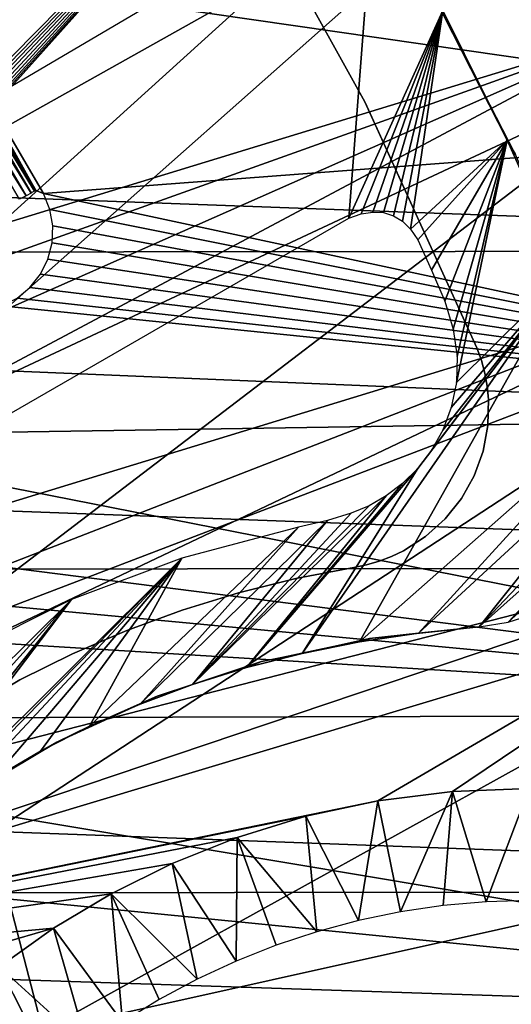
# Model space of a CAD drawing. Header units: millimetres. Extents: x -30.2 to 30.2, y -30.2 to 30.2.
# Tile 164 of 191: x 16.8 to 19.9, y 3.9 to 10.1. Entities that reach past the tile are written whole.
import ezdxf

# ---------------------------------------------------------------- set-up
doc = ezdxf.new("R2010")
doc.units = ezdxf.units.MM
doc.header["$LTSCALE"] = 81.481481
for name, color, linetype in [('1', 7, 'CONTINUOUS'), ('103', 7, 'CONTINUOUS'), ('113', 7, 'CONTINUOUS'), ('174', 7, 'CONTINUOUS'), ('176', 7, 'CONTINUOUS'), ('177', 7, 'CONTINUOUS'), ('2', 7, 'CONTINUOUS'), ('69', 7, 'CONTINUOUS'), ('75', 7, 'CONTINUOUS'), ('79', 7, 'CONTINUOUS'), ('86', 7, 'CONTINUOUS'), ('87', 7, 'CONTINUOUS'), ('89', 7, 'CONTINUOUS')]:
    doc.layers.add(name, color=color, linetype=linetype)

msp = doc.modelspace()

# ---------------------------------------------------------------- linework, layer by layer
at = {"layer": '1', "color": 251, "linetype": 'Continuous', "true_color": 0x4c4c4c}
for points in [[(25.7167, 8.6317, 4.4), (-25.0109, 10.5006, 4.4), (24.9902, 10.5505, 4.4), (25.7167, 8.6317, 4.4)], [(-25.7338, 8.5806, 4.4), (-25.0109, 10.5006, 4.4), (25.7167, 8.6317, 4.4), (-25.7338, 8.5806, 4.4)], [(26.2953, 6.6616, 4.4), (-25.7338, 8.5806, 4.4), (25.7167, 8.6317, 4.4), (26.2953, 6.6616, 4.4)], [(-26.3083, 6.6096, 4.4), (-25.7338, 8.5806, 4.4), (26.2953, 6.6616, 4.4), (-26.3083, 6.6096, 4.4)], [(-26.7333, 4.5989, 4.4), (-26.3083, 6.6096, 4.4), (26.7244, 4.6514, 4.4), (-26.7333, 4.5989, 4.4)], [(26.7244, 4.6514, 4.4), (-26.3083, 6.6096, 4.4), (26.2953, 6.6616, 4.4), (26.7244, 4.6514, 4.4)], [(26.9991, 2.6189, 4.4), (-26.7333, 4.5989, 4.4), (26.7244, 4.6514, 4.4), (26.9991, 2.6189, 4.4)], [(-27.004, 2.5661, 4.4), (-26.7333, 4.5989, 4.4), (26.9991, 2.6189, 4.4), (-27.004, 2.5661, 4.4)]]:
    msp.add_3dface(points, dxfattribs=at)
at = {"layer": '103', "color": 251, "linetype": 'Continuous', "true_color": 0x4c4c4c}
for points in [[(19.903, 11.491, -212.7), (20.6889, 10.0071, -212.7), (13.8121, 7.903, -219.7829), (19.903, 11.491, -212.7)], [(12.7352, 6.4889, -221.4064), (12.4312, 7.0537, -221.4064), (20.6889, 10.0071, -212.7), (12.7352, 6.4889, -221.4064)], [(20.6889, 10.0071, -212.7), (12.4312, 7.0537, -221.4064), (13.8121, 7.903, -219.7829), (20.6889, 10.0071, -212.7)], [(13.0135, 5.911, -221.4064), (12.7352, 6.4889, -221.4064), (20.6889, 10.0071, -212.7), (13.0135, 5.911, -221.4064)], [(21.3644, 8.4698, -212.7), (13.0135, 5.911, -221.4064), (20.6889, 10.0071, -212.7), (21.3644, 8.4698, -212.7)], [(13.2656, 5.3212, -221.4064), (13.0135, 5.911, -221.4064), (21.3644, 8.4698, -212.7), (13.2656, 5.3212, -221.4064)], [(13.4909, 4.7207, -221.4064), (13.2656, 5.3212, -221.4064), (21.3644, 8.4698, -212.7), (13.4909, 4.7207, -221.4064)], [(21.9258, 6.8873, -212.7), (13.4909, 4.7207, -221.4064), (21.3644, 8.4698, -212.7), (21.9258, 6.8873, -212.7)], [(13.6891, 4.1107, -221.4064), (13.4909, 4.7207, -221.4064), (21.9258, 6.8873, -212.7), (13.6891, 4.1107, -221.4064)], [(19.0608, 5.2123, -215.9423), (13.6891, 4.1107, -221.4064), (21.9258, 6.8873, -212.7), (19.0608, 5.2123, -215.9423)], [(19.5237, 5.2707, -215.4771), (19.0608, 5.2123, -215.9423), (21.9258, 6.8873, -212.7), (19.5237, 5.2707, -215.4771)], [(20, 5.288, -214.9994), (19.5237, 5.2707, -215.4771), (21.9258, 6.8873, -212.7), (20, 5.288, -214.9994)], [(18.6144, 5.1159, -216.3949), (13.6891, 4.1107, -221.4064), (19.0608, 5.2123, -215.9423), (18.6144, 5.1159, -216.3949)], [(18.1875, 4.9847, -216.8349), (13.6891, 4.1107, -221.4064), (18.6144, 5.1159, -216.3949), (18.1875, 4.9847, -216.8349)], [(17.7842, 4.8232, -217.2647), (13.6891, 4.1107, -221.4064), (18.1875, 4.9847, -216.8349), (17.7842, 4.8232, -217.2647)], [(17.4051, 4.6344, -217.6828), (13.6891, 4.1107, -221.4064), (17.7842, 4.8232, -217.2647), (17.4051, 4.6344, -217.6828)], [(17.048, 4.4198, -218.0849), (13.6891, 4.1107, -221.4064), (17.4051, 4.6344, -217.6828), (17.048, 4.4198, -218.0849)], [(13.8598, 3.4924, -221.4064), (13.6891, 4.1107, -221.4064), (17.048, 4.4198, -218.0849), (13.8598, 3.4924, -221.4064)], [(16.7114, 4.1796, -218.4672), (13.8598, 3.4924, -221.4064), (17.048, 4.4198, -218.0849), (16.7114, 4.1796, -218.4672)]]:
    msp.add_3dface(points, dxfattribs=at)
at = {"layer": '113', "color": 251, "linetype": 'Continuous', "true_color": 0x4c4c4c}
for points in [[(19.0608, 5.2123, -215.9423), (19.5237, 5.2707, -215.4771), (19.2027, 4.5218, -135.1956), (19.0608, 5.2123, -215.9423)], [(19.2027, 4.5218, -135.1956), (19.5237, 5.2707, -215.4771), (19.4669, 4.5605, -135.1956), (19.2027, 4.5218, -135.1956)], [(19.4669, 4.5605, -135.1956), (19.5237, 5.2707, -215.4771), (19.733, 4.5838, -135.1956), (19.4669, 4.5605, -135.1956)], [(19.5237, 5.2707, -215.4771), (20, 5.288, -214.9994), (19.733, 4.5838, -135.1956), (19.5237, 5.2707, -215.4771)], [(20, 5.288, -214.9994), (20, 4.5916, -135.1956), (19.733, 4.5838, -135.1956), (20, 5.288, -214.9994)], [(18.6144, 5.1159, -216.3949), (19.0608, 5.2123, -215.9423), (18.9411, 4.4678, -135.1956), (18.6144, 5.1159, -216.3949)], [(18.9411, 4.4678, -135.1956), (19.0608, 5.2123, -215.9423), (19.2027, 4.5218, -135.1956), (18.9411, 4.4678, -135.1956)], [(18.1875, 4.9847, -216.8349), (18.6144, 5.1159, -216.3949), (18.6831, 4.3987, -135.1956), (18.1875, 4.9847, -216.8349)], [(18.6831, 4.3987, -135.1956), (18.6144, 5.1159, -216.3949), (18.9411, 4.4678, -135.1956), (18.6831, 4.3987, -135.1956)], [(17.7842, 4.8232, -217.2647), (18.1875, 4.9847, -216.8349), (18.1814, 4.2161, -135.1956), (17.7842, 4.8232, -217.2647)], [(18.1814, 4.2161, -135.1956), (18.1875, 4.9847, -216.8349), (18.4296, 4.3147, -135.1956), (18.1814, 4.2161, -135.1956)], [(18.4296, 4.3147, -135.1956), (18.1875, 4.9847, -216.8349), (18.6831, 4.3987, -135.1956), (18.4296, 4.3147, -135.1956)], [(17.4051, 4.6344, -217.6828), (17.7842, 4.8232, -217.2647), (17.9393, 4.1032, -135.1956), (17.4051, 4.6344, -217.6828)], [(17.9393, 4.1032, -135.1956), (17.7842, 4.8232, -217.2647), (18.1814, 4.2161, -135.1956), (17.9393, 4.1032, -135.1956)], [(17.048, 4.4198, -218.0849), (17.4051, 4.6344, -217.6828), (17.4769, 3.8362, -135.1956), (17.048, 4.4198, -218.0849)], [(17.4769, 3.8362, -135.1956), (17.4051, 4.6344, -217.6828), (17.7042, 3.9764, -135.1956), (17.4769, 3.8362, -135.1956)], [(17.7042, 3.9764, -135.1956), (17.4051, 4.6344, -217.6828), (17.9393, 4.1032, -135.1956), (17.7042, 3.9764, -135.1956)], [(16.7114, 4.1796, -218.4672), (17.048, 4.4198, -218.0849), (17.2581, 3.683, -135.1956), (16.7114, 4.1796, -218.4672)], [(17.2581, 3.683, -135.1956), (17.048, 4.4198, -218.0849), (17.4769, 3.8362, -135.1956), (17.2581, 3.683, -135.1956)], [(16.3991, 3.9181, -218.8337), (16.7114, 4.1796, -218.4672), (17.0486, 3.5174, -135.1956), (16.3991, 3.9181, -218.8337)], [(17.0486, 3.5174, -135.1956), (16.7114, 4.1796, -218.4672), (17.2581, 3.683, -135.1956), (17.0486, 3.5174, -135.1956)]]:
    msp.add_3dface(points, dxfattribs=at)
at = {"layer": '174', "color": 251, "linetype": 'Continuous', "true_color": 0x4c4c4c}
for points in [[(17.0673, 13.8021, -211.7), (16.5052, 14.4694, -211.7), (10.8687, 8.4828, -211.7), (17.0673, 13.8021, -211.7)], [(11.5192, 7.575, -211.7), (17.0673, 13.8021, -211.7), (10.8687, 8.4828, -211.7), (11.5192, 7.575, -211.7)], [(17.6014, 13.1124, -211.7), (17.0673, 13.8021, -211.7), (11.5192, 7.575, -211.7), (17.6014, 13.1124, -211.7)], [(12.0972, 6.611, -211.7), (17.6014, 13.1124, -211.7), (11.5192, 7.575, -211.7), (12.0972, 6.611, -211.7)], [(18.1082, 12.3997, -211.7), (17.6014, 13.1124, -211.7), (12.0972, 6.611, -211.7), (18.1082, 12.3997, -211.7)], [(12.6028, 5.5907, -211.7), (18.1082, 12.3997, -211.7), (12.0972, 6.611, -211.7), (12.6028, 5.5907, -211.7)], [(18.5878, 11.6639, -211.7), (18.1082, 12.3997, -211.7), (12.6028, 5.5907, -211.7), (18.5878, 11.6639, -211.7)], [(12.6343, 5.5356, -211.7), (18.5878, 11.6639, -211.7), (12.6028, 5.5907, -211.7), (12.6343, 5.5356, -211.7)], [(12.6744, 5.4905, -211.7), (18.5878, 11.6639, -211.7), (12.6343, 5.5356, -211.7), (12.6744, 5.4905, -211.7)], [(12.7236, 5.4553, -211.7), (18.5878, 11.6639, -211.7), (12.6744, 5.4905, -211.7), (12.7236, 5.4553, -211.7)], [(12.7849, 5.429, -211.7), (18.5878, 11.6639, -211.7), (12.7236, 5.4553, -211.7), (12.7849, 5.429, -211.7)], [(12.8499, 5.4142, -211.7), (18.5878, 11.6639, -211.7), (12.7849, 5.429, -211.7), (12.8499, 5.4142, -211.7)], [(12.9104, 5.4138, -211.7), (18.5878, 11.6639, -211.7), (12.8499, 5.4142, -211.7), (12.9104, 5.4138, -211.7)], [(12.9693, 5.4266, -211.7), (18.5878, 11.6639, -211.7), (12.9104, 5.4138, -211.7), (12.9693, 5.4266, -211.7)], [(13.027, 5.4527, -211.7), (18.5878, 11.6639, -211.7), (12.9693, 5.4266, -211.7), (13.027, 5.4527, -211.7)], [(19.0402, 10.905, -211.7), (18.5878, 11.6639, -211.7), (13.027, 5.4527, -211.7), (19.0402, 10.905, -211.7)], [(18.8806, 8.8323, -211.7), (19.0402, 10.905, -211.7), (13.027, 5.4527, -211.7), (18.8806, 8.8323, -211.7)], [(19.4654, 10.1231, -211.7), (19.0402, 10.905, -211.7), (18.8806, 8.8323, -211.7), (19.4654, 10.1231, -211.7)], [(18.9582, 8.8593, -211.7), (19.4654, 10.1231, -211.7), (18.8806, 8.8323, -211.7), (18.9582, 8.8593, -211.7)], [(19.0304, 8.871, -211.7), (19.4654, 10.1231, -211.7), (18.9582, 8.8593, -211.7), (19.0304, 8.871, -211.7)], [(19.097, 8.8674, -211.7), (19.4654, 10.1231, -211.7), (19.0304, 8.871, -211.7), (19.097, 8.8674, -211.7)], [(19.1582, 8.8483, -211.7), (19.4654, 10.1231, -211.7), (19.097, 8.8674, -211.7), (19.1582, 8.8483, -211.7)], [(19.2139, 8.8139, -211.7), (19.4654, 10.1231, -211.7), (19.1582, 8.8483, -211.7), (19.2139, 8.8139, -211.7)], [(19.2641, 8.7641, -211.7), (19.4654, 10.1231, -211.7), (19.2139, 8.8139, -211.7), (19.2641, 8.7641, -211.7)], [(19.8634, 9.3182, -211.7), (19.4654, 10.1231, -211.7), (19.2641, 8.7641, -211.7), (19.8634, 9.3182, -211.7)], [(19.3088, 8.699, -211.7), (19.8634, 9.3182, -211.7), (19.2641, 8.7641, -211.7), (19.3088, 8.699, -211.7)], [(19.3934, 8.5086, -211.7), (19.8634, 9.3182, -211.7), (19.3088, 8.699, -211.7), (19.3934, 8.5086, -211.7)], [(19.4764, 8.3171, -211.7), (19.8634, 9.3182, -211.7), (19.3934, 8.5086, -211.7), (19.4764, 8.3171, -211.7)], [(19.5293, 8.142, -211.7), (19.8634, 9.3182, -211.7), (19.4764, 8.3171, -211.7), (19.5293, 8.142, -211.7)], [(19.5539, 7.9738, -211.7), (19.8634, 9.3182, -211.7), (19.5293, 8.142, -211.7), (19.5539, 7.9738, -211.7)], [(20.2342, 8.4902, -211.7), (19.8634, 9.3182, -211.7), (19.5487, 7.811, -211.7), (20.2342, 8.4902, -211.7)], [(19.5487, 7.811, -211.7), (19.8634, 9.3182, -211.7), (19.5539, 7.9738, -211.7), (19.5487, 7.811, -211.7)], [(18.9467, 6.1993, -211.7), (20.2342, 8.4902, -211.7), (18.5907, 6.1278, -211.7), (18.9467, 6.1993, -211.7)], [(18.5907, 6.1278, -211.7), (20.2342, 8.4902, -211.7), (19.3092, 7.2774, -211.7), (18.5907, 6.1278, -211.7)], [(20.5777, 7.6392, -211.7), (20.2342, 8.4902, -211.7), (18.9467, 6.1993, -211.7), (20.5777, 7.6392, -211.7)], [(19.3092, 7.2774, -211.7), (20.2342, 8.4902, -211.7), (19.3924, 7.3878, -211.7), (19.3092, 7.2774, -211.7)], [(19.3924, 7.3878, -211.7), (20.2342, 8.4902, -211.7), (19.4643, 7.515, -211.7), (19.3924, 7.3878, -211.7)], [(19.4643, 7.515, -211.7), (20.2342, 8.4902, -211.7), (19.5161, 7.6558, -211.7), (19.4643, 7.515, -211.7)], [(19.5161, 7.6558, -211.7), (20.2342, 8.4902, -211.7), (19.5487, 7.811, -211.7), (19.5161, 7.6558, -211.7)], [(19.3129, 6.2542, -211.7), (20.5777, 7.6392, -211.7), (18.9467, 6.1993, -211.7), (19.3129, 6.2542, -211.7)], [(20.6212, 7.4617, -211.7), (20.5777, 7.6392, -211.7), (19.3129, 6.2542, -211.7), (20.6212, 7.4617, -211.7)], [(19.6895, 6.2924, -211.7), (20.6212, 7.4617, -211.7), (19.3129, 6.2542, -211.7), (19.6895, 6.2924, -211.7)], [(20.6375, 7.2917, -211.7), (20.6212, 7.4617, -211.7), (19.6895, 6.2924, -211.7), (20.6375, 7.2917, -211.7)], [(20.6266, 7.1291, -211.7), (20.6375, 7.2917, -211.7), (19.6895, 6.2924, -211.7), (20.6266, 7.1291, -211.7)], [(18.2452, 6.0396, -211.7), (18.5907, 6.1278, -211.7), (19.3092, 7.2774, -211.7), (18.2452, 6.0396, -211.7)], [(19.2141, 7.1841, -211.7), (18.2452, 6.0396, -211.7), (19.3092, 7.2774, -211.7), (19.2141, 7.1841, -211.7)], [(19.1127, 7.1068, -211.7), (18.2452, 6.0396, -211.7), (19.2141, 7.1841, -211.7), (19.1127, 7.1068, -211.7)], [(17.9099, 5.9349, -211.7), (18.2452, 6.0396, -211.7), (19.1127, 7.1068, -211.7), (17.9099, 5.9349, -211.7)], [(19.0071, 7.0453, -211.7), (17.9099, 5.9349, -211.7), (19.1127, 7.1068, -211.7), (19.0071, 7.0453, -211.7)], [(19.8699, 6.3222, -211.7), (20.6266, 7.1291, -211.7), (19.6895, 6.2924, -211.7), (19.8699, 6.3222, -211.7)], [(20.588, 6.9731, -211.7), (20.6266, 7.1291, -211.7), (19.8699, 6.3222, -211.7), (20.588, 6.9731, -211.7)], [(18.896, 6.9997, -211.7), (17.9099, 5.9349, -211.7), (19.0071, 7.0453, -211.7), (18.896, 6.9997, -211.7)], [(18.7483, 6.954, -211.7), (17.9099, 5.9349, -211.7), (18.896, 6.9997, -211.7), (18.7483, 6.954, -211.7)], [(17.585, 5.8135, -211.7), (17.9099, 5.9349, -211.7), (18.7483, 6.954, -211.7), (17.585, 5.8135, -211.7)], [(18.5686, 6.9116, -211.7), (17.585, 5.8135, -211.7), (18.7483, 6.954, -211.7), (18.5686, 6.9116, -211.7)], [(20.0327, 6.3742, -211.7), (20.588, 6.9731, -211.7), (19.8699, 6.3222, -211.7), (20.0327, 6.3742, -211.7)], [(17.2705, 5.6755, -211.7), (17.585, 5.8135, -211.7), (18.5686, 6.9116, -211.7), (17.2705, 5.6755, -211.7)], [(17.8439, 6.7195, -211.7), (17.2705, 5.6755, -211.7), (18.5686, 6.9116, -211.7), (17.8439, 6.7195, -211.7)], [(15.8325, 4.7146, -211.7), (16.1051, 4.9461, -211.7), (17.8439, 6.7195, -211.7), (15.8325, 4.7146, -211.7)], [(17.1588, 6.4621, -211.7), (15.8325, 4.7146, -211.7), (17.8439, 6.7195, -211.7), (17.1588, 6.4621, -211.7)], [(16.1051, 4.9461, -211.7), (16.3858, 5.1585, -211.7), (17.8439, 6.7195, -211.7), (16.1051, 4.9461, -211.7)], [(16.3858, 5.1585, -211.7), (16.6724, 5.3496, -211.7), (17.8439, 6.7195, -211.7), (16.3858, 5.1585, -211.7)], [(16.6724, 5.3496, -211.7), (16.9662, 5.5208, -211.7), (17.8439, 6.7195, -211.7), (16.6724, 5.3496, -211.7)], [(16.9662, 5.5208, -211.7), (17.2705, 5.6755, -211.7), (17.8439, 6.7195, -211.7), (16.9662, 5.5208, -211.7)], [(13.294, 2.1964, -211.7), (15.5702, 4.4666, -211.7), (17.1588, 6.4621, -211.7), (13.294, 2.1964, -211.7)], [(13.5678, 2.8995, -211.7), (13.294, 2.1964, -211.7), (17.1588, 6.4621, -211.7), (13.5678, 2.8995, -211.7)], [(16.5133, 6.1392, -211.7), (13.5678, 2.8995, -211.7), (17.1588, 6.4621, -211.7), (16.5133, 6.1392, -211.7)], [(15.5702, 4.4666, -211.7), (15.8325, 4.7146, -211.7), (17.1588, 6.4621, -211.7), (15.5702, 4.4666, -211.7)]]:
    msp.add_3dface(points, dxfattribs=at)
at = {"layer": '176', "color": 251, "linetype": 'Continuous', "true_color": 0x4c4c4c}
for points in [[(19.3129, 6.2542, -211.7), (18.9467, 6.1993, -211.7), (19.0089, 6.2216, -124.7), (19.3129, 6.2542, -211.7)], [(19.6895, 6.2924, -124.7), (19.3129, 6.2542, -211.7), (19.0089, 6.2216, -124.7), (19.6895, 6.2924, -124.7)], [(19.6895, 6.2924, -211.7), (19.3129, 6.2542, -211.7), (19.6895, 6.2924, -124.7), (19.6895, 6.2924, -211.7)], [(19.0089, 6.2216, -124.7), (18.5907, 6.1278, -211.7), (18.3399, 6.0774, -124.7), (19.0089, 6.2216, -124.7)], [(18.9467, 6.1993, -211.7), (18.5907, 6.1278, -211.7), (19.0089, 6.2216, -124.7), (18.9467, 6.1993, -211.7)], [(18.5907, 6.1278, -211.7), (18.2452, 6.0396, -211.7), (18.3399, 6.0774, -124.7), (18.5907, 6.1278, -211.7)], [(18.3399, 6.0774, -124.7), (17.9099, 5.9349, -211.7), (17.6905, 5.8615, -124.7), (18.3399, 6.0774, -124.7)], [(18.2452, 6.0396, -211.7), (17.9099, 5.9349, -211.7), (18.3399, 6.0774, -124.7), (18.2452, 6.0396, -211.7)], [(17.9099, 5.9349, -211.7), (17.585, 5.8135, -211.7), (17.6905, 5.8615, -124.7), (17.9099, 5.9349, -211.7)], [(17.6905, 5.8615, -124.7), (17.2705, 5.6755, -211.7), (17.0684, 5.5764, -124.7), (17.6905, 5.8615, -124.7)], [(17.585, 5.8135, -211.7), (17.2705, 5.6755, -211.7), (17.6905, 5.8615, -124.7), (17.585, 5.8135, -211.7)], [(17.2705, 5.6755, -211.7), (16.9662, 5.5208, -211.7), (17.0684, 5.5764, -124.7), (17.2705, 5.6755, -211.7)], [(17.0684, 5.5764, -124.7), (16.6724, 5.3496, -211.7), (16.4808, 5.2255, -124.7), (17.0684, 5.5764, -124.7)], [(16.9662, 5.5208, -211.7), (16.6724, 5.3496, -211.7), (17.0684, 5.5764, -124.7), (16.9662, 5.5208, -211.7)]]:
    msp.add_3dface(points, dxfattribs=at)
at = {"layer": '177', "color": 251, "linetype": 'Continuous', "true_color": 0x4c4c4c}
for points in [[(19.4654, 10.1231, -211.7), (19.8634, 9.3182, -211.7), (19.1322, 10.7592, -124.7), (19.4654, 10.1231, -211.7)], [(19.1322, 10.7592, -124.7), (19.8634, 9.3182, -211.7), (19.9161, 9.2275, -124.7), (19.1322, 10.7592, -124.7)], [(19.8634, 9.3182, -211.7), (20.2342, 8.4902, -211.7), (19.9161, 9.2275, -124.7), (19.8634, 9.3182, -211.7)]]:
    msp.add_3dface(points, dxfattribs=at)
at = {"layer": '2', "color": 251, "linetype": 'Continuous', "true_color": 0x4c4c4c}
for points in [[(18.3576, 14.1753, 6.367), (13.77, 10.6329, 6.644), (14.5095, 9.5994, 6.644), (18.3576, 14.1753, 6.367)], [(19.3434, 12.7974, 6.367), (18.3576, 14.1753, 6.367), (14.5095, 9.5994, 6.644), (19.3434, 12.7974, 6.367)], [(19.3434, 12.7974, 6.367), (14.5095, 9.5994, 6.644), (15.1715, 8.5146, 6.644), (19.3434, 12.7974, 6.367)], [(20.2259, 11.3513, 6.367), (19.3434, 12.7974, 6.367), (15.1715, 8.5146, 6.644), (20.2259, 11.3513, 6.367)], [(20.2259, 11.3513, 6.367), (15.1715, 8.5146, 6.644), (15.7525, 7.3845, 6.644), (20.2259, 11.3513, 6.367)], [(21.0005, 9.8446, 6.367), (20.2259, 11.3513, 6.367), (15.7525, 7.3845, 6.644), (21.0005, 9.8446, 6.367)], [(21.0005, 9.8446, 6.367), (15.7525, 7.3845, 6.644), (16.2495, 6.2149, 6.644), (21.0005, 9.8446, 6.367)], [(21.6631, 8.2854, 6.367), (21.0005, 9.8446, 6.367), (16.2495, 6.2149, 6.644), (21.6631, 8.2854, 6.367)], [(21.6631, 8.2854, 6.367), (16.2495, 6.2149, 6.644), (16.6598, 5.0122, 6.644), (21.6631, 8.2854, 6.367)], [(22.2101, 6.682, 6.367), (21.6631, 8.2854, 6.367), (16.6598, 5.0122, 6.644), (22.2101, 6.682, 6.367)], [(22.2101, 6.682, 6.367), (16.6598, 5.0122, 6.644), (16.9813, 3.7827, 6.644), (22.2101, 6.682, 6.367)], [(22.6386, 5.043, 6.367), (22.2101, 6.682, 6.367), (16.9813, 3.7827, 6.644), (22.6386, 5.043, 6.367)], [(22.6386, 5.043, 6.367), (16.9813, 3.7827, 6.644), (17.2121, 2.5331, 6.644), (22.6386, 5.043, 6.367)], [(22.9464, 3.377, 6.367), (22.6386, 5.043, 6.367), (17.2121, 2.5331, 6.644), (22.9464, 3.377, 6.367)], [(16.6598, 5.0122, 6.644), (11.3207, 2.5218, 6.8418), (16.9813, 3.7827, 6.644), (16.6598, 5.0122, 6.644)]]:
    msp.add_3dface(points, dxfattribs=at)
at = {"layer": '69', "color": 251, "linetype": 'Continuous', "true_color": 0x4c4c4c}
for points in [[(16.9386, 9.0043, -119.039), (16.1312, 10.3816, -119.039), (16.1771, 10.3721, -120), (16.9386, 9.0043, -119.039)], [(16.9861, 8.9865, -120), (16.9386, 9.0043, -119.039), (16.1771, 10.3721, -120), (16.9861, 8.9865, -120)], [(16.9626, 8.995, -119.5196), (16.9386, 9.0043, -119.039), (16.9861, 8.9865, -120), (16.9626, 8.995, -119.5196)]]:
    msp.add_3dface(points, dxfattribs=at)
at = {"layer": '75', "color": 251, "linetype": 'Continuous', "true_color": 0x4c4c4c}
for points in [[(16.1312, 10.3816, -119.039), (16.9386, 9.0043, -119.039), (16.1552, 10.3267, -118.9656), (16.1312, 10.3816, -119.039)], [(16.1061, 10.2953, -118.8299), (16.8788, 8.9725, -118.8299), (16.0666, 10.2701, -118.7725), (16.1061, 10.2953, -118.8299)], [(16.136, 10.3144, -118.895), (16.9101, 8.9892, -118.895), (16.1061, 10.2953, -118.8299), (16.136, 10.3144, -118.895)], [(16.1061, 10.2953, -118.8299), (16.9101, 8.9892, -118.895), (16.9095, 8.9888, -118.8933), (16.1061, 10.2953, -118.8299)], [(16.8788, 8.9725, -118.8299), (16.1061, 10.2953, -118.8299), (16.9095, 8.9888, -118.8933), (16.8788, 8.9725, -118.8299)], [(16.1552, 10.3267, -118.9656), (16.9303, 8.9999, -118.9656), (16.136, 10.3144, -118.895), (16.1552, 10.3267, -118.9656)], [(16.136, 10.3144, -118.895), (16.9303, 8.9999, -118.9656), (16.93, 8.9998, -118.9643), (16.136, 10.3144, -118.895)], [(16.9101, 8.9892, -118.895), (16.136, 10.3144, -118.895), (16.93, 8.9998, -118.9643), (16.9101, 8.9892, -118.895)], [(16.1552, 10.3267, -118.9656), (16.9386, 9.0043, -119.039), (16.9303, 8.9999, -118.9656), (16.1552, 10.3267, -118.9656)], [(16.0666, 10.2701, -118.7725), (16.8788, 8.9725, -118.8299), (16.878, 8.9721, -118.8285), (16.0666, 10.2701, -118.7725)], [(16.8374, 8.9505, -118.7725), (16.0666, 10.2701, -118.7725), (16.878, 8.9721, -118.8285), (16.8374, 8.9505, -118.7725)]]:
    msp.add_3dface(points, dxfattribs=at)
at = {"layer": '79', "color": 251, "linetype": 'Continuous', "true_color": 0x4c4c4c}
for points in [[(22.7463, 9.4227, -120), (16.1771, 10.3721, -120), (21.9379, 11.1766, -120), (22.7463, 9.4227, -120)], [(16.9861, 8.9865, -120), (16.1771, 10.3721, -120), (22.7463, 9.4227, -120), (16.9861, 8.9865, -120)], [(23.4162, 7.6073, -120), (16.9861, 8.9865, -120), (22.7463, 9.4227, -120), (23.4162, 7.6073, -120)], [(16.9861, 8.9865, -120), (23.4162, 7.6073, -120), (17.0255, 8.8874, -120), (16.9861, 8.9865, -120)], [(17.0255, 8.8874, -120), (23.4162, 7.6073, -120), (17.0431, 8.7851, -120), (17.0255, 8.8874, -120)], [(17.0431, 8.7851, -120), (23.4162, 7.6073, -120), (17.0391, 8.68, -120), (17.0431, 8.7851, -120)], [(17.0391, 8.68, -120), (23.4162, 7.6073, -120), (17.0132, 8.5786, -120), (17.0391, 8.68, -120)], [(17.0132, 8.5786, -120), (23.4162, 7.6073, -120), (16.967, 8.4847, -120), (17.0132, 8.5786, -120)], [(16.967, 8.4847, -120), (23.4162, 7.6073, -120), (16.9016, 8.4022, -120), (16.967, 8.4847, -120)], [(16.9016, 8.4022, -120), (23.4162, 7.6073, -120), (16.8217, 8.3362, -120), (16.9016, 8.4022, -120)], [(23.4162, 7.6073, -120), (16.7273, 8.287, -120), (16.8217, 8.3362, -120), (23.4162, 7.6073, -120)], [(15.9177, 7.9196, -120), (16.7273, 8.287, -120), (23.4162, 7.6073, -120), (15.9177, 7.9196, -120)], [(15.1544, 7.4773, -120), (15.9177, 7.9196, -120), (23.4162, 7.6073, -120), (15.1544, 7.4773, -120)], [(23.9403, 5.7481, -120), (15.1544, 7.4773, -120), (23.4162, 7.6073, -120), (23.9403, 5.7481, -120)], [(14.4343, 6.9577, -120), (15.1544, 7.4773, -120), (23.9403, 5.7481, -120), (14.4343, 6.9577, -120)], [(14.0947, 6.6721, -120), (14.4343, 6.9577, -120), (23.9403, 5.7481, -120), (14.0947, 6.6721, -120)], [(13.7711, 6.371, -120), (14.0947, 6.6721, -120), (23.9403, 5.7481, -120), (13.7711, 6.371, -120)], [(13.1677, 5.719, -120), (13.7711, 6.371, -120), (23.9403, 5.7481, -120), (13.1677, 5.719, -120)], [(12.6339, 5.0129, -120), (13.1677, 5.719, -120), (24.3179, 3.851, -120), (12.6339, 5.0129, -120)], [(24.3179, 3.851, -120), (13.1677, 5.719, -120), (23.9403, 5.7481, -120), (24.3179, 3.851, -120)], [(12.1712, 4.2543, -120), (12.6339, 5.0129, -120), (24.3179, 3.851, -120), (12.1712, 4.2543, -120)], [(11.7878, 3.4564, -120), (12.1712, 4.2543, -120), (24.3179, 3.851, -120), (11.7878, 3.4564, -120)]]:
    msp.add_3dface(points, dxfattribs=at)
at = {"layer": '86', "color": 250, "linetype": 'Continuous', "true_color": 0x333333}
for points in [[(18.9113, 6.6616, -126.0221), (18.5514, 6.5927, -126.0221), (18.9113, 6.6616, -121.0221), (18.9113, 6.6616, -126.0221)], [(18.9113, 6.6616, -121.0221), (18.5514, 6.5927, -126.0221), (18.5514, 6.5927, -121.0221), (18.9113, 6.6616, -121.0221)], [(18.5514, 6.5927, -126.0221), (18.1959, 6.5044, -126.0221), (18.5514, 6.5927, -121.0221), (18.5514, 6.5927, -126.0221)], [(18.5514, 6.5927, -121.0221), (18.1959, 6.5044, -126.0221), (18.1959, 6.5044, -121.0221), (18.5514, 6.5927, -121.0221)], [(18.1959, 6.5044, -126.0221), (17.8459, 6.3971, -126.0221), (18.1959, 6.5044, -121.0221), (18.1959, 6.5044, -126.0221)], [(18.1959, 6.5044, -121.0221), (17.8459, 6.3971, -126.0221), (17.8459, 6.397, -121.0221), (18.1959, 6.5044, -121.0221)], [(17.8459, 6.397, -121.0221), (17.5024, 6.2709, -126.0221), (17.5023, 6.2709, -121.0221), (17.8459, 6.397, -121.0221)], [(17.8459, 6.3971, -126.0221), (17.5024, 6.2709, -126.0221), (17.8459, 6.397, -121.0221), (17.8459, 6.3971, -126.0221)], [(17.5024, 6.2709, -126.0221), (17.1663, 6.1264, -126.0221), (17.5023, 6.2709, -121.0221), (17.5024, 6.2709, -126.0221)], [(17.5023, 6.2709, -121.0221), (17.1663, 6.1264, -126.0221), (17.1663, 6.1264, -121.0221), (17.5023, 6.2709, -121.0221)], [(17.1663, 6.1264, -121.0221), (16.8387, 5.9639, -126.0221), (16.8386, 5.9639, -121.0221), (17.1663, 6.1264, -121.0221)], [(17.1663, 6.1264, -126.0221), (16.8387, 5.9639, -126.0221), (17.1663, 6.1264, -121.0221), (17.1663, 6.1264, -126.0221)], [(16.8387, 5.9639, -126.0221), (16.2124, 5.5872, -126.0221), (16.8386, 5.9639, -121.0221), (16.8387, 5.9639, -126.0221)], [(16.8386, 5.9639, -121.0221), (16.2124, 5.5872, -126.0221), (16.2124, 5.5872, -121.0221), (16.8386, 5.9639, -121.0221)]]:
    msp.add_3dface(points, dxfattribs=at)
at = {"layer": '87', "color": 250, "linetype": 'Continuous', "true_color": 0x333333}
for points in [[(18.1657, 11.0258, -121.0221), (18.1711, 11.0169, -126.0221), (18.9802, 9.5559, -121.0221), (18.1657, 11.0258, -121.0221)], [(18.1711, 11.0169, -126.0221), (18.9827, 9.5508, -126.0221), (18.9802, 9.5559, -121.0221), (18.1711, 11.0169, -126.0221)], [(18.9827, 9.5508, -126.0221), (19.6759, 8.0262, -126.0221), (18.9802, 9.5559, -121.0221), (18.9827, 9.5508, -126.0221)], [(18.9802, 9.5559, -121.0221), (19.6759, 8.0262, -126.0221), (19.6759, 8.0262, -121.0221), (18.9802, 9.5559, -121.0221)]]:
    msp.add_3dface(points, dxfattribs=at)
at = {"layer": '89', "color": 250, "linetype": 'Continuous', "true_color": 0x333333}
for points in [[(19.6759, 8.0262, -121.0221), (19.6759, 8.0262, -126.0221), (19.7038, 7.9491, -126.0221), (19.6759, 8.0262, -121.0221)], [(19.7038, 7.9491, -121.0221), (19.6759, 8.0262, -121.0221), (19.7038, 7.9491, -126.0221), (19.7038, 7.9491, -121.0221)], [(19.7252, 7.87, -121.0221), (19.7038, 7.9491, -121.0221), (19.7038, 7.9491, -126.0221), (19.7252, 7.87, -121.0221)], [(19.7252, 7.87, -126.0221), (19.7252, 7.87, -121.0221), (19.7038, 7.9491, -126.0221), (19.7252, 7.87, -126.0221)], [(19.74, 7.7895, -121.0221), (19.7252, 7.87, -121.0221), (19.7252, 7.87, -126.0221), (19.74, 7.7895, -121.0221)], [(19.74, 7.7895, -126.0221), (19.74, 7.7895, -121.0221), (19.7252, 7.87, -126.0221), (19.74, 7.7895, -126.0221)], [(19.7482, 7.7082, -121.0221), (19.74, 7.7895, -121.0221), (19.74, 7.7895, -126.0221), (19.7482, 7.7082, -121.0221)], [(19.7482, 7.7081, -126.0221), (19.7482, 7.7082, -121.0221), (19.74, 7.7895, -126.0221), (19.7482, 7.7081, -126.0221)], [(19.7446, 7.5451, -121.0221), (19.7482, 7.7082, -121.0221), (19.7482, 7.7081, -126.0221), (19.7446, 7.5451, -121.0221)], [(19.7446, 7.5451, -126.0221), (19.7446, 7.5451, -121.0221), (19.7482, 7.7081, -126.0221), (19.7446, 7.5451, -126.0221)], [(19.7147, 7.3851, -121.0221), (19.7446, 7.5451, -121.0221), (19.7446, 7.5451, -126.0221), (19.7147, 7.3851, -121.0221)], [(19.7147, 7.3851, -126.0221), (19.7147, 7.3851, -121.0221), (19.7446, 7.5451, -126.0221), (19.7147, 7.3851, -126.0221)], [(19.6592, 7.2323, -121.0221), (19.7147, 7.3851, -121.0221), (19.7147, 7.3851, -126.0221), (19.6592, 7.2323, -121.0221)], [(19.6592, 7.2322, -126.0221), (19.6592, 7.2323, -121.0221), (19.7147, 7.3851, -126.0221), (19.6592, 7.2322, -126.0221)], [(19.5797, 7.0904, -126.0221), (19.5798, 7.0904, -121.0221), (19.6592, 7.2322, -126.0221), (19.5797, 7.0904, -126.0221)], [(19.5798, 7.0904, -121.0221), (19.6592, 7.2323, -121.0221), (19.6592, 7.2322, -126.0221), (19.5798, 7.0904, -121.0221)], [(19.4783, 6.9633, -126.0221), (19.4784, 6.9633, -121.0221), (19.5797, 7.0904, -126.0221), (19.4783, 6.9633, -126.0221)], [(19.4784, 6.9633, -121.0221), (19.5798, 7.0904, -121.0221), (19.5797, 7.0904, -126.0221), (19.4784, 6.9633, -121.0221)], [(19.3575, 6.8542, -121.0221), (19.4784, 6.9633, -121.0221), (19.4783, 6.9633, -126.0221), (19.3575, 6.8542, -121.0221)], [(19.3575, 6.8542, -126.0221), (19.3575, 6.8542, -121.0221), (19.4783, 6.9633, -126.0221), (19.3575, 6.8542, -126.0221)], [(19.2203, 6.766, -126.0221), (19.2204, 6.766, -121.0221), (19.3575, 6.8542, -126.0221), (19.2203, 6.766, -126.0221)], [(19.2204, 6.766, -121.0221), (19.3575, 6.8542, -121.0221), (19.3575, 6.8542, -126.0221), (19.2204, 6.766, -121.0221)], [(19.1467, 6.7306, -121.0221), (19.2204, 6.766, -121.0221), (19.2203, 6.766, -126.0221), (19.1467, 6.7306, -121.0221)], [(19.1467, 6.7306, -126.0221), (19.1467, 6.7306, -121.0221), (19.2203, 6.766, -126.0221), (19.1467, 6.7306, -126.0221)], [(18.9113, 6.6616, -126.0221), (18.9113, 6.6616, -121.0221), (18.9916, 6.6782, -121.0221), (18.9113, 6.6616, -126.0221)], [(18.9113, 6.6616, -126.0221), (18.9916, 6.6782, -121.0221), (18.9916, 6.6782, -126.0221), (18.9113, 6.6616, -126.0221)], [(18.9916, 6.6782, -121.0221), (19.0703, 6.7012, -121.0221), (19.0703, 6.7012, -126.0221), (18.9916, 6.6782, -121.0221)], [(18.9916, 6.6782, -126.0221), (18.9916, 6.6782, -121.0221), (19.0703, 6.7012, -126.0221), (18.9916, 6.6782, -126.0221)], [(19.0703, 6.7012, -121.0221), (19.1467, 6.7306, -121.0221), (19.1467, 6.7306, -126.0221), (19.0703, 6.7012, -121.0221)], [(19.0703, 6.7012, -126.0221), (19.0703, 6.7012, -121.0221), (19.1467, 6.7306, -126.0221), (19.0703, 6.7012, -126.0221)]]:
    msp.add_3dface(points, dxfattribs=at)

doc.saveas('drawing.dxf')
